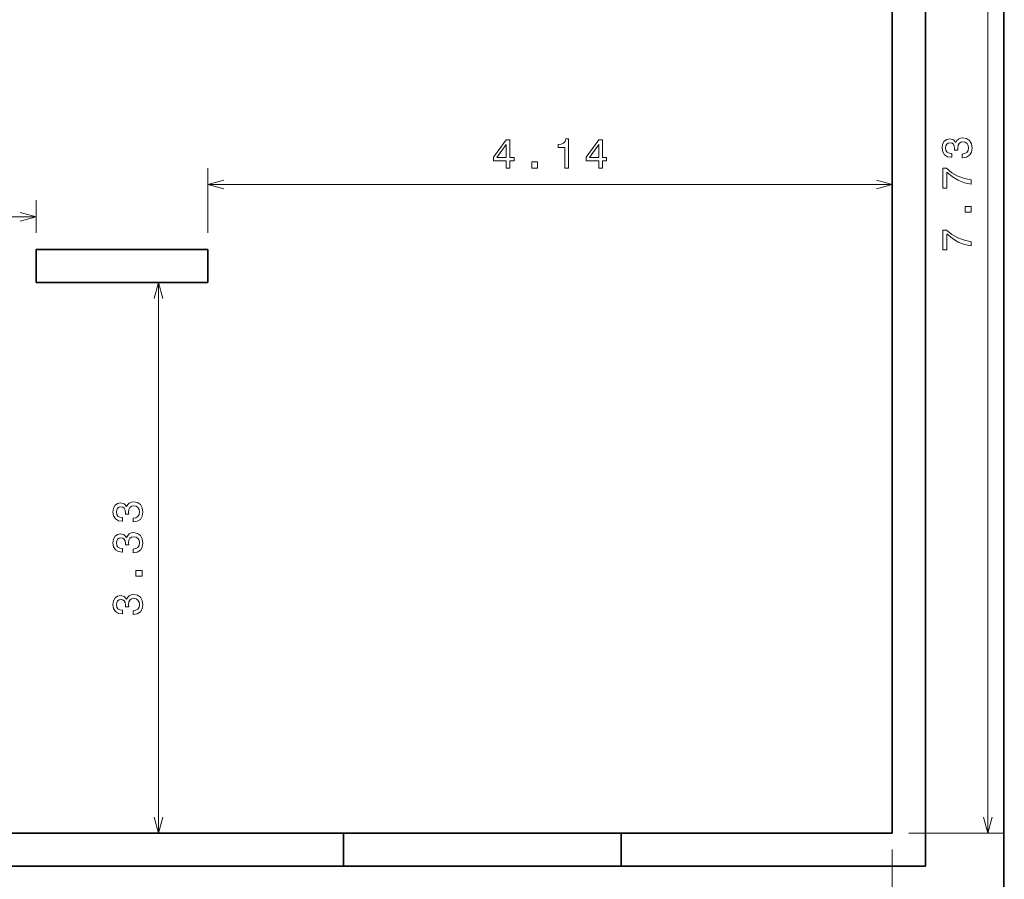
# Model space of a CAD drawing. Extents: x 10 to 410, y 10 to 287.
# Tile 19 of 20: x 291 to 410, y 65 to 169. Entities that reach past the tile are written whole.
import ezdxf

# ---------------------------------------------------------------- set-up
doc = ezdxf.new("R2010")
doc.units = 0

msp = doc.modelspace()

# ---------------------------------------------------------------- linework, layer by layer
at = {"color": 7, "lineweight": 35}
for p, q in [((410, 10), (410, 287)), ((396.5, 70.94), (396.5, 171.14)), ((400.5, 66.94), (400.5, 171.14)), ((292.9, 141.54), (313.7, 141.54)), ((313.7, 137.54), (292.9, 137.54)), ((273.3, 70.94), (330.1, 70.94)), ((363.7, 70.94), (330.1, 70.94)), ((363.7, 70.94), (396.5, 70.94)), ((19.5, 66.94), (400.5, 66.94)), ((273.3, 66.94), (330.1, 66.94)), ((363.7, 66.94), (330.1, 66.94)), ((363.7, 66.94), (400.5, 66.94))]:
    msp.add_line(p, q, dxfattribs=at)
at = {"color": 7, "lineweight": 13}
for p, q in [((408.05, 225.63), (408.05, 70.94)), ((396.5, 149.4), (313.7, 149.4)), ((292.9, 145.5), (206.9, 145.5)), ((307.73, 137.54), (307.73, 70.94))]:
    msp.add_line(p, q, dxfattribs=at)
at = {"color": 7, "lineweight": 13, "ltscale": 0.196387}
msp.add_line((313.7, 143.54), (313.7, 151.4), dxfattribs=at)
at = {"color": 7, "lineweight": 13, "ltscale": 0.098986}
msp.add_line((292.9, 143.54), (292.9, 147.5), dxfattribs=at)
at = {"color": 7, "lineweight": 35, "ltscale": 0.04}
msp.add_line((396.5, 141.54), (396.5, 143.14), dxfattribs=at)
at = {"color": 7, "lineweight": 35, "ltscale": 0.1}
for p, q in [((292.9, 141.54), (292.9, 137.54)), ((292.9, 141.54), (292.9, 137.54)), ((313.7, 137.54), (313.7, 141.54)), ((313.7, 141.54), (313.7, 137.54)), ((330.1, 66.94), (330.1, 70.94)), ((363.7, 66.94), (363.7, 70.94))]:
    msp.add_line(p, q, dxfattribs=at)
at = {"color": 7, "lineweight": 13, "ltscale": 0.288776}
msp.add_line((398.5, 70.94), (410.05, 70.94), dxfattribs=at)
at = {"color": 7, "lineweight": 13, "ltscale": 0.40186}
msp.add_line((396.5, 68.94), (396.5, 52.87), dxfattribs=at)
at = {"color": 7, "lineweight": 13}
for points in [[(356.88, 151.4), (357.34, 151.4), (357.34, 154.92), (356.99, 154.92), (356.9, 154.62), (356.72, 154.41), (356.44, 154.29), (356.06, 154.25), (356.06, 153.89), (356.88, 153.89)], [(404.95, 152.62), (404.99, 152.62), (405.47, 152.7), (405.83, 152.94), (406.07, 153.31), (406.15, 153.8), (406.07, 154.33), (405.84, 154.72), (405.49, 154.97), (405.04, 155.06), (404.74, 155.02), (404.5, 154.91), (404.31, 154.73), (404.18, 154.49), (403.9, 154.82), (403.47, 154.93), (403.08, 154.86), (402.78, 154.64), (402.59, 154.29), (402.53, 153.8), (402.61, 153.35), (402.83, 153), (403.18, 152.77), (403.65, 152.7), (403.69, 152.7), (403.69, 153.15), (403.36, 153.19), (403.13, 153.32), (402.99, 153.53), (402.94, 153.83), (402.98, 154.09), (403.09, 154.28), (403.26, 154.4), (403.49, 154.44), (403.74, 154.4), (403.9, 154.28), (404, 154.07), (404.03, 153.78), (404.03, 153.58), (404.43, 153.58), (404.42, 153.83), (404.46, 154.15), (404.58, 154.38), (404.78, 154.52), (405.04, 154.57), (405.33, 154.52), (405.55, 154.37), (405.68, 154.14), (405.73, 153.83), (405.68, 153.52), (405.53, 153.28), (405.28, 153.14), (404.95, 153.08)], [(349.77, 151.4), (350.23, 151.4), (350.23, 152.27), (350.73, 152.27), (350.73, 152.67), (350.23, 152.67), (350.23, 154.82), (349.77, 154.82), (348.24, 152.71), (348.24, 152.27), (349.77, 152.27)], [(348.66, 152.67), (349.77, 154.24), (349.77, 152.67)], [(360.98, 151.4), (361.44, 151.4), (361.44, 152.27), (361.93, 152.27), (361.93, 152.67), (361.44, 152.67), (361.44, 154.82), (360.98, 154.82), (359.44, 152.71), (359.44, 152.27), (360.98, 152.27)], [(359.87, 152.67), (360.98, 154.24), (360.98, 152.67)], [(352.88, 151.4), (353.58, 151.4), (353.58, 152.15), (352.88, 152.15)], [(406.05, 149.45), (406.05, 149.96), (405.22, 150.13), (404.44, 150.42), (403.72, 150.83), (403.05, 151.37), (402.63, 151.37), (402.63, 148.97), (403.09, 148.97), (403.09, 150.89), (403.77, 150.33), (404.48, 149.92), (405.23, 149.62)], [(406.05, 146.07), (406.05, 146.76), (405.3, 146.76), (405.3, 146.07)], [(406.05, 141.98), (406.05, 142.49), (405.22, 142.66), (404.44, 142.95), (403.72, 143.36), (403.05, 143.9), (402.63, 143.9), (402.63, 141.5), (403.09, 141.5), (403.09, 143.42), (403.77, 142.86), (404.48, 142.44), (405.23, 142.15)], [(304.63, 108.58), (304.67, 108.58), (305.15, 108.66), (305.52, 108.89), (305.75, 109.27), (305.83, 109.76), (305.75, 110.29), (305.53, 110.68), (305.17, 110.93), (304.72, 111.02), (304.42, 110.98), (304.18, 110.87), (303.99, 110.69), (303.86, 110.45), (303.58, 110.78), (303.15, 110.89), (302.76, 110.82), (302.46, 110.6), (302.27, 110.25), (302.21, 109.76), (302.29, 109.31), (302.51, 108.96), (302.86, 108.73), (303.33, 108.66), (303.37, 108.66), (303.37, 109.11), (303.04, 109.15), (302.81, 109.28), (302.67, 109.49), (302.62, 109.79), (302.66, 110.05), (302.77, 110.24), (302.94, 110.36), (303.17, 110.4), (303.42, 110.36), (303.58, 110.24), (303.68, 110.02), (303.71, 109.74), (303.71, 109.54), (304.11, 109.54), (304.1, 109.79), (304.14, 110.1), (304.26, 110.34), (304.46, 110.48), (304.72, 110.53), (305.01, 110.48), (305.23, 110.33), (305.36, 110.1), (305.41, 109.79), (305.36, 109.47), (305.21, 109.24), (304.97, 109.1), (304.63, 109.04)], [(304.63, 104.84), (304.67, 104.84), (305.15, 104.92), (305.52, 105.16), (305.75, 105.53), (305.83, 106.03), (305.75, 106.55), (305.53, 106.94), (305.17, 107.2), (304.72, 107.29), (304.42, 107.25), (304.18, 107.14), (303.99, 106.95), (303.86, 106.71), (303.58, 107.04), (303.15, 107.16), (302.76, 107.08), (302.46, 106.86), (302.27, 106.51), (302.21, 106.03), (302.29, 105.57), (302.51, 105.22), (302.86, 105), (303.33, 104.92), (303.37, 104.92), (303.37, 105.37), (303.04, 105.41), (302.81, 105.54), (302.67, 105.75), (302.62, 106.05), (302.66, 106.31), (302.77, 106.5), (302.94, 106.62), (303.17, 106.67), (303.42, 106.62), (303.58, 106.5), (303.68, 106.29), (303.71, 106), (303.71, 105.8), (304.11, 105.8), (304.1, 106.05), (304.14, 106.37), (304.26, 106.61), (304.46, 106.75), (304.72, 106.8), (305.01, 106.74), (305.23, 106.6), (305.36, 106.36), (305.41, 106.06), (305.36, 105.74), (305.21, 105.51), (304.97, 105.36), (304.63, 105.3)], [(305.73, 102.03), (305.73, 102.72), (304.98, 102.72), (304.98, 102.03)], [(304.63, 97.37), (304.67, 97.37), (305.15, 97.45), (305.52, 97.69), (305.75, 98.06), (305.83, 98.55), (305.75, 99.08), (305.53, 99.47), (305.17, 99.72), (304.72, 99.81), (304.42, 99.77), (304.18, 99.66), (303.99, 99.48), (303.86, 99.24), (303.58, 99.57), (303.15, 99.68), (302.76, 99.61), (302.46, 99.39), (302.27, 99.04), (302.21, 98.55), (302.29, 98.1), (302.51, 97.75), (302.86, 97.52), (303.33, 97.45), (303.37, 97.45), (303.37, 97.9), (303.04, 97.94), (302.81, 98.07), (302.67, 98.28), (302.62, 98.58), (302.66, 98.84), (302.77, 99.03), (302.94, 99.15), (303.17, 99.19), (303.42, 99.15), (303.58, 99.03), (303.68, 98.82), (303.71, 98.53), (303.71, 98.33), (304.11, 98.33), (304.1, 98.58), (304.14, 98.9), (304.26, 99.13), (304.46, 99.27), (304.72, 99.33), (305.01, 99.27), (305.23, 99.12), (305.36, 98.89), (305.41, 98.58), (305.36, 98.27), (305.21, 98.03), (304.97, 97.89), (304.63, 97.83)]]:
    msp.add_lwpolyline(points, close=True, dxfattribs=at)
for points in [[(315.63, 149.92), (313.7, 149.4), (315.63, 148.88)], [(394.57, 148.88), (396.5, 149.4), (394.57, 149.92)], [(290.97, 144.99), (292.9, 145.5), (290.97, 146.02)], [(308.25, 135.61), (307.73, 137.54), (307.21, 135.61)], [(307.21, 72.88), (307.73, 70.94), (308.25, 72.88)], [(407.53, 72.88), (408.05, 70.94), (408.57, 72.88)]]:
    msp.add_lwpolyline(points, dxfattribs=at)

doc.saveas('drawing.dxf')
